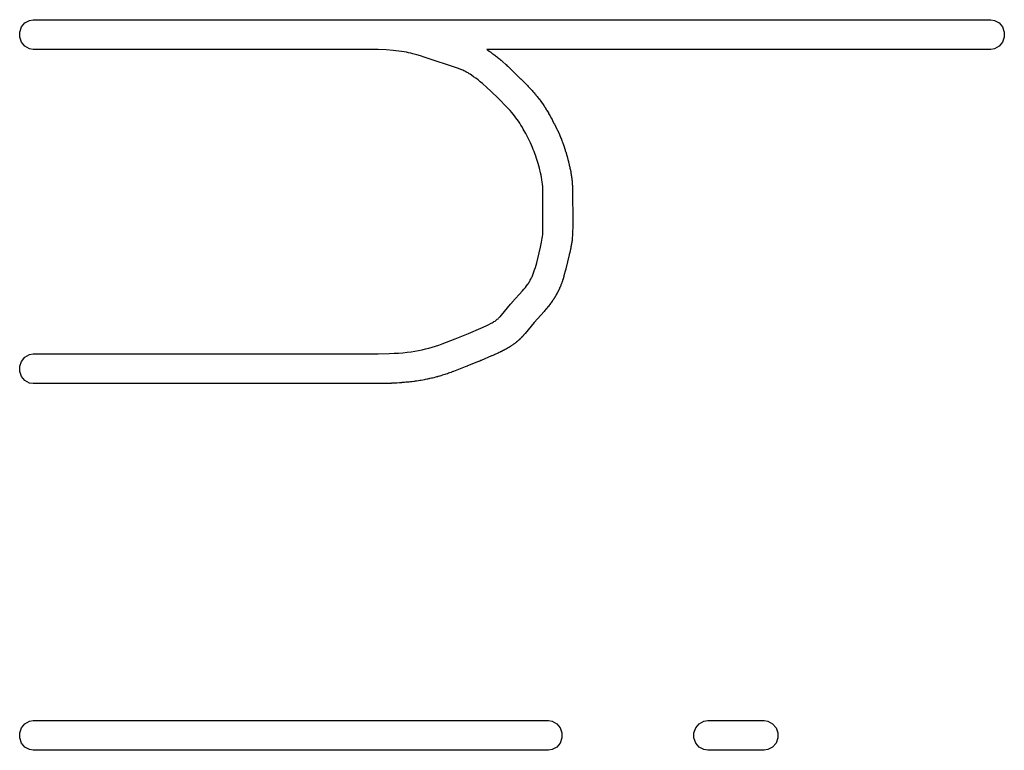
# Model space of a CAD drawing. Extents: x 81 to 161, y -172 to -32.
# Tile 34 of 94: x 109.32 to 115.93, y -130.63 to -125.72. Entities that reach past the tile are written whole.
import ezdxf

# ---------------------------------------------------------------- set-up
doc = ezdxf.new("R2010")
doc.units = 0
doc.header["$MEASUREMENT"] = 0
doc.layers.add('BLACK', color=7, linetype='CONTINUOUS')

msp = doc.modelspace()

# ---------------------------------------------------------------- linework, layer by layer
at = {"layer": 'BLACK', "linetype": 'CONTINUOUS'}
for p, q in [((109.331, -125.772), (109.354, -125.745)), ((109.354, -125.745), (109.384, -125.728)), ((109.384, -125.728), (109.41, -125.723)), ((109.41, -125.723), (111.657, -125.723)), ((111.657, -125.723), (111.658, -125.723)), ((111.658, -125.723), (111.666, -125.723)), ((111.666, -125.723), (115.84, -125.723)), ((115.84, -125.723), (115.866, -125.728)), ((115.866, -125.728), (115.896, -125.745)), ((115.896, -125.745), (115.919, -125.772)), ((109.319, -125.806), (109.331, -125.772)), ((109.319, -125.841), (109.319, -125.806)), ((115.919, -125.772), (115.931, -125.806)), ((115.931, -125.806), (115.931, -125.841)), ((109.331, -125.874), (109.319, -125.841)), ((109.354, -125.901), (109.331, -125.874)), ((115.919, -125.874), (115.896, -125.901)), ((115.931, -125.841), (115.919, -125.874)), ((109.384, -125.919), (109.354, -125.901)), ((109.41, -125.923), (109.384, -125.919)), ((111.664, -125.923), (109.41, -125.923)), ((111.726, -125.924), (111.664, -125.923)), ((111.779, -125.926), (111.726, -125.924)), ((111.826, -125.93), (111.779, -125.926)), ((111.846, -125.932), (111.826, -125.93)), ((111.865, -125.934), (111.846, -125.932)), ((111.883, -125.937), (111.865, -125.934)), ((111.9, -125.939), (111.883, -125.937)), ((111.916, -125.942), (111.9, -125.939)), ((111.931, -125.945), (111.916, -125.942)), ((111.945, -125.948), (111.931, -125.945)), ((111.958, -125.952), (111.945, -125.948)), ((111.985, -125.959), (111.958, -125.952)), ((115.84, -125.923), (112.455, -125.923)), ((112.455, -125.923), (112.456, -125.924)), ((112.456, -125.924), (112.457, -125.924)), ((112.457, -125.924), (112.459, -125.926)), ((112.459, -125.926), (112.459, -125.926)), ((112.459, -125.926), (112.459, -125.926)), ((112.459, -125.926), (112.463, -125.929)), ((112.463, -125.929), (112.469, -125.933)), ((112.469, -125.933), (112.47, -125.934)), ((112.47, -125.934), (112.476, -125.937)), ((112.476, -125.937), (112.477, -125.938)), ((112.477, -125.938), (112.483, -125.942)), ((112.483, -125.942), (112.489, -125.947)), ((112.489, -125.947), (112.49, -125.948)), ((112.49, -125.948), (112.495, -125.952)), ((112.495, -125.952), (112.497, -125.952)), ((112.497, -125.952), (112.502, -125.957)), ((112.502, -125.957), (112.508, -125.961)), ((115.866, -125.919), (115.84, -125.923)), ((115.896, -125.901), (115.866, -125.919)), ((112.011, -125.966), (111.985, -125.959)), ((112.035, -125.974), (112.011, -125.966)), ((112.265, -126.051), (112.035, -125.974)), ((112.508, -125.961), (112.509, -125.962)), ((112.509, -125.962), (112.514, -125.966)), ((112.514, -125.966), (112.515, -125.967)), ((112.515, -125.967), (112.521, -125.971)), ((112.521, -125.971), (112.527, -125.976)), ((112.527, -125.976), (112.528, -125.977)), ((112.528, -125.977), (112.533, -125.981)), ((112.533, -125.981), (112.534, -125.981)), ((112.534, -125.981), (112.54, -125.986)), ((112.54, -125.986), (112.546, -125.991)), ((112.546, -125.991), (112.546, -125.992)), ((112.546, -125.992), (112.551, -125.995)), ((112.551, -125.995), (112.552, -125.996)), ((112.552, -125.996), (112.558, -126.001)), ((112.558, -126.001), (112.563, -126.006)), ((112.563, -126.006), (112.564, -126.007)), ((112.564, -126.007), (112.584, -126.024)), ((112.584, -126.024), (112.585, -126.025)), ((112.281, -126.057), (112.265, -126.051)), ((112.288, -126.06), (112.281, -126.057)), ((112.295, -126.063), (112.288, -126.06)), ((112.302, -126.066), (112.295, -126.063)), ((112.309, -126.07), (112.302, -126.066)), ((112.316, -126.073), (112.309, -126.07)), ((112.323, -126.077), (112.316, -126.073)), ((112.33, -126.081), (112.323, -126.077)), ((112.337, -126.086), (112.33, -126.081)), ((112.345, -126.09), (112.337, -126.086)), ((112.352, -126.095), (112.345, -126.09)), ((112.585, -126.025), (112.59, -126.03)), ((112.59, -126.03), (112.596, -126.035)), ((112.596, -126.035), (112.597, -126.036)), ((112.597, -126.036), (112.615, -126.053)), ((112.615, -126.053), (112.616, -126.054)), ((112.616, -126.054), (112.621, -126.059)), ((112.621, -126.059), (112.627, -126.064)), ((112.627, -126.064), (112.627, -126.065)), ((112.627, -126.065), (112.671, -126.109)), ((112.367, -126.106), (112.352, -126.095)), ((112.382, -126.117), (112.367, -126.106)), ((112.397, -126.128), (112.382, -126.117)), ((112.412, -126.14), (112.397, -126.128)), ((112.427, -126.152), (112.412, -126.14)), ((112.455, -126.178), (112.427, -126.152)), ((112.671, -126.109), (112.672, -126.109)), ((112.672, -126.109), (112.678, -126.115)), ((112.678, -126.115), (112.683, -126.12)), ((112.683, -126.12), (112.684, -126.121)), ((112.684, -126.121), (112.727, -126.164)), ((112.482, -126.203), (112.455, -126.178)), ((112.536, -126.256), (112.482, -126.203)), ((112.727, -126.164), (112.728, -126.165)), ((112.728, -126.165), (112.733, -126.171)), ((112.733, -126.171), (112.738, -126.176)), ((112.738, -126.176), (112.739, -126.177)), ((112.739, -126.177), (112.754, -126.193)), ((112.754, -126.193), (112.755, -126.194)), ((112.755, -126.194), (112.76, -126.2)), ((112.76, -126.2), (112.765, -126.205)), ((112.765, -126.205), (112.766, -126.206)), ((112.766, -126.206), (112.768, -126.208)), ((112.768, -126.208), (112.768, -126.209)), ((112.768, -126.209), (112.773, -126.215)), ((112.773, -126.215), (112.778, -126.221)), ((112.778, -126.221), (112.779, -126.222)), ((112.779, -126.222), (112.781, -126.224)), ((112.588, -126.309), (112.536, -126.256)), ((112.781, -126.224), (112.782, -126.224)), ((112.782, -126.224), (112.786, -126.23)), ((112.786, -126.23), (112.791, -126.236)), ((112.791, -126.236), (112.792, -126.237)), ((112.792, -126.237), (112.793, -126.239)), ((112.793, -126.239), (112.794, -126.24)), ((112.794, -126.24), (112.799, -126.246)), ((112.799, -126.246), (112.804, -126.251)), ((112.804, -126.251), (112.804, -126.253)), ((112.804, -126.253), (112.806, -126.254)), ((112.806, -126.254), (112.807, -126.255)), ((112.807, -126.255), (112.811, -126.261)), ((112.811, -126.261), (112.816, -126.267)), ((112.816, -126.267), (112.816, -126.268)), ((112.816, -126.268), (112.817, -126.27)), ((112.817, -126.27), (112.818, -126.271)), ((112.818, -126.271), (112.823, -126.277)), ((112.823, -126.277), (112.827, -126.283)), ((112.827, -126.283), (112.828, -126.284)), ((112.828, -126.284), (112.829, -126.286)), ((112.829, -126.286), (112.83, -126.287)), ((112.83, -126.287), (112.834, -126.293)), ((112.612, -126.334), (112.588, -126.309)), ((112.623, -126.346), (112.612, -126.334)), ((112.633, -126.358), (112.623, -126.346)), ((112.834, -126.293), (112.838, -126.299)), ((112.838, -126.299), (112.839, -126.3)), ((112.839, -126.3), (112.84, -126.302)), ((112.84, -126.302), (112.84, -126.303)), ((112.84, -126.303), (112.844, -126.309)), ((112.844, -126.309), (112.849, -126.316)), ((112.849, -126.316), (112.849, -126.317)), ((112.849, -126.317), (112.85, -126.318)), ((112.85, -126.318), (112.851, -126.319)), ((112.851, -126.319), (112.855, -126.326)), ((112.855, -126.326), (112.859, -126.332)), ((112.859, -126.332), (112.859, -126.333)), ((112.859, -126.333), (112.86, -126.335)), ((112.86, -126.335), (112.861, -126.335)), ((112.861, -126.335), (112.865, -126.342)), ((112.865, -126.342), (112.869, -126.349)), ((112.869, -126.349), (112.869, -126.35)), ((112.869, -126.35), (112.871, -126.352)), ((112.871, -126.352), (112.871, -126.353)), ((112.871, -126.353), (112.875, -126.36)), ((112.642, -126.37), (112.633, -126.358)), ((112.651, -126.382), (112.642, -126.37)), ((112.66, -126.393), (112.651, -126.382)), ((112.668, -126.406), (112.66, -126.393)), ((112.677, -126.418), (112.668, -126.406)), ((112.685, -126.431), (112.677, -126.418)), ((112.875, -126.36), (112.879, -126.366)), ((112.879, -126.366), (112.879, -126.367)), ((112.879, -126.367), (112.89, -126.387)), ((112.89, -126.387), (112.891, -126.388)), ((112.891, -126.388), (112.894, -126.394)), ((112.894, -126.394), (112.898, -126.401)), ((112.898, -126.401), (112.898, -126.402)), ((112.898, -126.402), (112.909, -126.423)), ((112.693, -126.444), (112.685, -126.431)), ((112.701, -126.458), (112.693, -126.444)), ((112.718, -126.489), (112.701, -126.458)), ((112.909, -126.423), (112.91, -126.424)), ((112.91, -126.424), (112.913, -126.431)), ((112.913, -126.431), (112.916, -126.437)), ((112.916, -126.437), (112.917, -126.438)), ((112.917, -126.438), (112.927, -126.459)), ((112.927, -126.459), (112.928, -126.46)), ((112.928, -126.46), (112.93, -126.467)), ((112.93, -126.467), (112.934, -126.473)), ((112.934, -126.473), (112.934, -126.475)), ((112.934, -126.475), (112.943, -126.494)), ((112.734, -126.52), (112.718, -126.489)), ((112.749, -126.551), (112.734, -126.52)), ((112.763, -126.581), (112.749, -126.551)), ((112.943, -126.494), (112.943, -126.495)), ((112.943, -126.495), (112.946, -126.502)), ((112.946, -126.502), (112.949, -126.509)), ((112.949, -126.509), (112.95, -126.51)), ((112.95, -126.51), (112.95, -126.511)), ((112.95, -126.511), (112.951, -126.512)), ((112.951, -126.512), (112.954, -126.52)), ((112.954, -126.52), (112.957, -126.527)), ((112.957, -126.527), (112.957, -126.528)), ((112.957, -126.528), (112.957, -126.528)), ((112.957, -126.528), (112.958, -126.529)), ((112.958, -126.529), (112.96, -126.536)), ((112.96, -126.536), (112.963, -126.544)), ((112.963, -126.544), (112.963, -126.545)), ((112.963, -126.545), (112.963, -126.545)), ((112.963, -126.545), (112.964, -126.546)), ((112.964, -126.546), (112.966, -126.553)), ((112.966, -126.553), (112.969, -126.56)), ((112.768, -126.595), (112.763, -126.581)), ((112.774, -126.609), (112.768, -126.595)), ((112.779, -126.622), (112.774, -126.609)), ((112.969, -126.56), (112.969, -126.561)), ((112.969, -126.561), (112.97, -126.562)), ((112.97, -126.562), (112.97, -126.563)), ((112.97, -126.563), (112.972, -126.57)), ((112.972, -126.57), (112.975, -126.577)), ((112.975, -126.577), (112.975, -126.578)), ((112.975, -126.578), (112.98, -126.594)), ((112.98, -126.594), (112.981, -126.595)), ((112.981, -126.595), (112.983, -126.602)), ((112.983, -126.602), (112.985, -126.609)), ((112.985, -126.609), (112.986, -126.61)), ((112.986, -126.61), (112.99, -126.627)), ((112.783, -126.634), (112.779, -126.622)), ((112.792, -126.662), (112.783, -126.634)), ((112.801, -126.69), (112.792, -126.662)), ((112.99, -126.627), (112.991, -126.628)), ((112.991, -126.628), (112.993, -126.635)), ((112.993, -126.635), (112.995, -126.642)), ((112.995, -126.642), (112.995, -126.643)), ((112.995, -126.643), (113, -126.662)), ((113, -126.662), (113.001, -126.663)), ((113.001, -126.663), (113.002, -126.67)), ((113.002, -126.67), (113.004, -126.677)), ((113.004, -126.677), (113.005, -126.679)), ((113.005, -126.679), (113.009, -126.699)), ((112.809, -126.72), (112.801, -126.69)), ((112.817, -126.752), (112.809, -126.72)), ((112.82, -126.767), (112.817, -126.752)), ((113.009, -126.699), (113.01, -126.7)), ((113.01, -126.7), (113.012, -126.707)), ((113.012, -126.707), (113.013, -126.714)), ((113.013, -126.714), (113.013, -126.716)), ((113.013, -126.716), (113.014, -126.719)), ((113.014, -126.719), (113.014, -126.72)), ((113.014, -126.72), (113.016, -126.727)), ((113.016, -126.727), (113.017, -126.735)), ((113.017, -126.735), (113.018, -126.736)), ((113.018, -126.736), (113.018, -126.739)), ((113.018, -126.739), (113.019, -126.74)), ((113.019, -126.74), (113.02, -126.747)), ((113.02, -126.747), (113.021, -126.755)), ((112.823, -126.783), (112.82, -126.767)), ((112.826, -126.798), (112.823, -126.783)), ((112.828, -126.814), (112.826, -126.798)), ((112.829, -126.829), (112.828, -126.814)), ((113.021, -126.755), (113.021, -126.756)), ((113.021, -126.756), (113.022, -126.759)), ((113.022, -126.759), (113.022, -126.761)), ((113.022, -126.761), (113.023, -126.768)), ((113.023, -126.768), (113.024, -126.775)), ((113.024, -126.775), (113.024, -126.777)), ((113.024, -126.777), (113.025, -126.78)), ((113.025, -126.78), (113.025, -126.782)), ((113.025, -126.782), (113.026, -126.789)), ((113.026, -126.789), (113.027, -126.796)), ((113.027, -126.796), (113.027, -126.798)), ((113.027, -126.798), (113.027, -126.801)), ((113.027, -126.801), (113.028, -126.803)), ((113.028, -126.803), (113.028, -126.81)), ((113.028, -126.81), (113.029, -126.817)), ((113.029, -126.817), (113.029, -126.819)), ((112.831, -126.845), (112.829, -126.829)), ((112.832, -126.861), (112.831, -126.845)), ((112.832, -126.876), (112.832, -126.861)), ((112.833, -127.085), (112.832, -126.876)), ((113.029, -126.819), (113.029, -126.822)), ((113.029, -126.822), (113.03, -126.823)), ((113.03, -126.823), (113.03, -126.831)), ((113.03, -126.831), (113.031, -126.838)), ((113.031, -126.838), (113.031, -126.839)), ((113.031, -126.839), (113.031, -126.842)), ((113.031, -126.842), (113.031, -126.843)), ((113.031, -126.843), (113.031, -126.851)), ((113.031, -126.851), (113.032, -126.859)), ((113.032, -126.859), (113.032, -126.859)), ((113.032, -126.859), (113.032, -126.863)), ((113.032, -126.863), (113.032, -126.865)), ((113.032, -126.865), (113.032, -126.872)), ((113.032, -126.872), (113.032, -126.879)), ((113.032, -126.879), (113.032, -126.88)), ((113.032, -126.88), (113.033, -127.076)), ((113.033, -127.076), (113.033, -127.077)), ((113.033, -127.077), (113.033, -127.085)), ((112.832, -127.142), (112.833, -127.115)), ((112.832, -127.154), (112.832, -127.142)), ((112.833, -127.115), (112.833, -127.085)), ((113.033, -127.126), (113.032, -127.14)), ((113.032, -127.14), (113.032, -127.142)), ((113.032, -127.142), (113.032, -127.149)), ((113.033, -127.085), (113.033, -127.094)), ((113.033, -127.094), (113.033, -127.094)), ((113.033, -127.094), (113.033, -127.108)), ((113.033, -127.108), (113.033, -127.109)), ((113.033, -127.109), (113.033, -127.117)), ((113.033, -127.117), (113.033, -127.125)), ((113.033, -127.125), (113.033, -127.126)), ((112.823, -127.219), (112.826, -127.205)), ((112.826, -127.205), (112.828, -127.192)), ((112.828, -127.192), (112.83, -127.179)), ((112.83, -127.179), (112.831, -127.167)), ((112.831, -127.167), (112.832, -127.154)), ((113.027, -127.213), (113.026, -127.22)), ((113.028, -127.209), (113.027, -127.21)), ((113.027, -127.21), (113.027, -127.211)), ((113.027, -127.211), (113.027, -127.213)), ((113.029, -127.194), (113.028, -127.202)), ((113.028, -127.202), (113.028, -127.209)), ((113.03, -127.191), (113.029, -127.192)), ((113.029, -127.192), (113.029, -127.193)), ((113.029, -127.193), (113.029, -127.194)), ((113.031, -127.176), (113.03, -127.184)), ((113.03, -127.184), (113.03, -127.191)), ((113.032, -127.159), (113.031, -127.166)), ((113.031, -127.166), (113.031, -127.174)), ((113.031, -127.174), (113.031, -127.175)), ((113.031, -127.175), (113.031, -127.176)), ((113.032, -127.149), (113.032, -127.156)), ((113.032, -127.156), (113.032, -127.158)), ((113.032, -127.158), (113.032, -127.159)), ((112.791, -127.356), (112.817, -127.251)), ((112.817, -127.251), (112.823, -127.219)), ((113.018, -127.266), (113.013, -127.287)), ((113.019, -127.258), (113.018, -127.265)), ((113.018, -127.265), (113.018, -127.266)), ((113.021, -127.251), (113.019, -127.258)), ((113.022, -127.246), (113.021, -127.247)), ((113.021, -127.247), (113.021, -127.249)), ((113.021, -127.249), (113.021, -127.251)), ((113.023, -127.239), (113.022, -127.246)), ((113.024, -127.231), (113.023, -127.239)), ((113.025, -127.229), (113.024, -127.23)), ((113.024, -127.23), (113.024, -127.231)), ((113.026, -127.22), (113.025, -127.227)), ((113.025, -127.227), (113.025, -127.229)), ((113.009, -127.304), (112.986, -127.398)), ((113.01, -127.302), (113.009, -127.304)), ((113.012, -127.295), (113.01, -127.302)), ((113.013, -127.288), (113.012, -127.295)), ((113.013, -127.287), (113.013, -127.288)), ((112.772, -127.418), (112.777, -127.404)), ((112.777, -127.404), (112.782, -127.389)), ((112.782, -127.389), (112.791, -127.356)), ((112.983, -127.413), (112.982, -127.414)), ((112.984, -127.406), (112.983, -127.413)), ((112.986, -127.399), (112.984, -127.406)), ((112.986, -127.398), (112.986, -127.399)), ((112.742, -127.484), (112.745, -127.478)), ((112.745, -127.478), (112.748, -127.473)), ((112.748, -127.473), (112.751, -127.467)), ((112.751, -127.467), (112.754, -127.462)), ((112.754, -127.462), (112.757, -127.456)), ((112.757, -127.456), (112.76, -127.45)), ((112.76, -127.45), (112.763, -127.444)), ((112.763, -127.444), (112.765, -127.438)), ((112.765, -127.438), (112.767, -127.432)), ((112.767, -127.432), (112.772, -127.418)), ((112.964, -127.477), (112.962, -127.484)), ((112.965, -127.472), (112.964, -127.475)), ((112.964, -127.475), (112.964, -127.477)), ((112.966, -127.471), (112.965, -127.472)), ((112.968, -127.464), (112.966, -127.471)), ((112.97, -127.457), (112.968, -127.464)), ((112.971, -127.456), (112.97, -127.457)), ((112.972, -127.451), (112.971, -127.452)), ((112.971, -127.452), (112.971, -127.456)), ((112.974, -127.444), (112.972, -127.451)), ((112.976, -127.437), (112.974, -127.444)), ((112.982, -127.414), (112.976, -127.436)), ((112.976, -127.436), (112.976, -127.437)), ((112.695, -127.546), (112.705, -127.534)), ((112.705, -127.534), (112.715, -127.523)), ((112.715, -127.523), (112.723, -127.512)), ((112.723, -127.512), (112.731, -127.5)), ((112.731, -127.5), (112.735, -127.495)), ((112.735, -127.495), (112.739, -127.489)), ((112.739, -127.489), (112.742, -127.484)), ((112.936, -127.545), (112.935, -127.547)), ((112.937, -127.544), (112.936, -127.545)), ((112.938, -127.543), (112.937, -127.544)), ((112.939, -127.541), (112.938, -127.543)), ((112.94, -127.538), (112.939, -127.54)), ((112.939, -127.54), (112.939, -127.541)), ((112.941, -127.536), (112.94, -127.538)), ((112.942, -127.533), (112.941, -127.535)), ((112.941, -127.535), (112.941, -127.536)), ((112.943, -127.531), (112.942, -127.533)), ((112.944, -127.528), (112.943, -127.53)), ((112.943, -127.53), (112.943, -127.531)), ((112.945, -127.526), (112.944, -127.528)), ((112.946, -127.523), (112.945, -127.525)), ((112.945, -127.525), (112.945, -127.526)), ((112.947, -127.521), (112.946, -127.523)), ((112.948, -127.52), (112.947, -127.521)), ((112.949, -127.516), (112.948, -127.518)), ((112.948, -127.518), (112.948, -127.52)), ((112.95, -127.515), (112.949, -127.516)), ((112.952, -127.511), (112.95, -127.513)), ((112.95, -127.513), (112.95, -127.515)), ((112.953, -127.507), (112.952, -127.51)), ((112.952, -127.51), (112.952, -127.511)), ((112.954, -127.505), (112.953, -127.506)), ((112.953, -127.506), (112.953, -127.507)), ((112.955, -127.503), (112.954, -127.505)), ((112.957, -127.496), (112.955, -127.503)), ((112.959, -127.492), (112.957, -127.495)), ((112.957, -127.495), (112.957, -127.496)), ((112.962, -127.484), (112.959, -127.49)), ((112.959, -127.49), (112.959, -127.492)), ((112.627, -127.622), (112.695, -127.546)), ((112.898, -127.611), (112.897, -127.612)), ((112.9, -127.608), (112.898, -127.611)), ((112.901, -127.606), (112.9, -127.608)), ((112.9, -127.608), (112.9, -127.608)), ((112.902, -127.604), (112.901, -127.606)), ((112.903, -127.604), (112.902, -127.604)), ((112.904, -127.601), (112.903, -127.604)), ((112.906, -127.599), (112.904, -127.601)), ((112.907, -127.597), (112.906, -127.599)), ((112.906, -127.599), (112.906, -127.599)), ((112.908, -127.596), (112.907, -127.597)), ((112.91, -127.593), (112.908, -127.595)), ((112.908, -127.595), (112.908, -127.596)), ((112.911, -127.591), (112.91, -127.593)), ((112.912, -127.59), (112.911, -127.591)), ((112.913, -127.587), (112.912, -127.588)), ((112.912, -127.588), (112.912, -127.59)), ((112.914, -127.586), (112.913, -127.587)), ((112.915, -127.584), (112.914, -127.586)), ((112.917, -127.582), (112.915, -127.584)), ((112.918, -127.58), (112.917, -127.581)), ((112.917, -127.581), (112.917, -127.582)), ((112.919, -127.578), (112.918, -127.58)), ((112.92, -127.575), (112.919, -127.577)), ((112.919, -127.577), (112.919, -127.578)), ((112.922, -127.573), (112.92, -127.575)), ((112.923, -127.571), (112.922, -127.572)), ((112.922, -127.572), (112.922, -127.573)), ((112.924, -127.569), (112.923, -127.571)), ((112.926, -127.566), (112.924, -127.568)), ((112.924, -127.568), (112.924, -127.569)), ((112.927, -127.564), (112.926, -127.566)), ((112.928, -127.561), (112.927, -127.563)), ((112.927, -127.563), (112.927, -127.564)), ((112.929, -127.56), (112.928, -127.561)), ((112.931, -127.557), (112.929, -127.559)), ((112.929, -127.559), (112.929, -127.56)), ((112.932, -127.555), (112.931, -127.557)), ((112.933, -127.552), (112.932, -127.554)), ((112.932, -127.554), (112.932, -127.555)), ((112.934, -127.55), (112.933, -127.552)), ((112.935, -127.547), (112.934, -127.549)), ((112.934, -127.549), (112.934, -127.55)), ((112.555, -127.708), (112.616, -127.635)), ((112.616, -127.635), (112.617, -127.633)), ((112.617, -127.633), (112.621, -127.628)), ((112.621, -127.628), (112.625, -127.623)), ((112.625, -127.623), (112.627, -127.622)), ((112.851, -127.672), (112.846, -127.678)), ((112.853, -127.669), (112.851, -127.671)), ((112.851, -127.671), (112.851, -127.672)), ((112.854, -127.668), (112.853, -127.669)), ((112.859, -127.662), (112.854, -127.668)), ((112.864, -127.657), (112.859, -127.662)), ((112.866, -127.653), (112.864, -127.656)), ((112.864, -127.656), (112.864, -127.657)), ((112.867, -127.653), (112.866, -127.653)), ((112.872, -127.647), (112.867, -127.653)), ((112.876, -127.641), (112.872, -127.647)), ((112.877, -127.64), (112.876, -127.641)), ((112.879, -127.638), (112.877, -127.64)), ((112.88, -127.636), (112.879, -127.638)), ((112.884, -127.631), (112.88, -127.636)), ((112.888, -127.625), (112.884, -127.631)), ((112.889, -127.624), (112.888, -127.625)), ((112.89, -127.622), (112.889, -127.624)), ((112.891, -127.621), (112.89, -127.622)), ((112.895, -127.615), (112.891, -127.621)), ((112.897, -127.613), (112.895, -127.615)), ((112.897, -127.612), (112.897, -127.613)), ((112.516, -127.744), (112.521, -127.74)), ((112.521, -127.74), (112.526, -127.736)), ((112.526, -127.736), (112.531, -127.733)), ((112.531, -127.733), (112.535, -127.729)), ((112.535, -127.729), (112.539, -127.725)), ((112.539, -127.725), (112.543, -127.721)), ((112.543, -127.721), (112.548, -127.717)), ((112.548, -127.717), (112.552, -127.712)), ((112.552, -127.712), (112.555, -127.708)), ((112.84, -127.684), (112.773, -127.759)), ((112.841, -127.683), (112.84, -127.684)), ((112.846, -127.678), (112.841, -127.683)), ((112.332, -127.832), (112.415, -127.797)), ((112.415, -127.797), (112.452, -127.78)), ((112.452, -127.78), (112.469, -127.772)), ((112.469, -127.772), (112.484, -127.763)), ((112.484, -127.763), (112.491, -127.76)), ((112.491, -127.76), (112.498, -127.756)), ((112.498, -127.756), (112.504, -127.752)), ((112.504, -127.752), (112.511, -127.748)), ((112.511, -127.748), (112.516, -127.744)), ((112.773, -127.759), (112.713, -127.832)), ((112.155, -127.902), (112.244, -127.868)), ((112.244, -127.868), (112.332, -127.832)), ((112.671, -127.876), (112.668, -127.879)), ((112.672, -127.875), (112.671, -127.876)), ((112.671, -127.876), (112.671, -127.876)), ((112.673, -127.874), (112.672, -127.875)), ((112.674, -127.873), (112.673, -127.874)), ((112.676, -127.871), (112.674, -127.873)), ((112.679, -127.869), (112.676, -127.871)), ((112.68, -127.867), (112.679, -127.868)), ((112.679, -127.868), (112.679, -127.869)), ((112.682, -127.866), (112.68, -127.867)), ((112.685, -127.863), (112.682, -127.865)), ((112.682, -127.865), (112.682, -127.866)), ((112.687, -127.861), (112.685, -127.863)), ((112.688, -127.859), (112.687, -127.861)), ((112.687, -127.861), (112.687, -127.861)), ((112.69, -127.858), (112.688, -127.859)), ((112.692, -127.855), (112.69, -127.857)), ((112.69, -127.857), (112.69, -127.858)), ((112.694, -127.853), (112.692, -127.855)), ((112.695, -127.853), (112.694, -127.853)), ((112.696, -127.851), (112.695, -127.853)), ((112.698, -127.85), (112.696, -127.851)), ((112.7, -127.847), (112.698, -127.849)), ((112.698, -127.849), (112.698, -127.85)), ((112.702, -127.845), (112.7, -127.847)), ((112.703, -127.844), (112.702, -127.845)), ((112.707, -127.839), (112.703, -127.844)), ((112.712, -127.834), (112.707, -127.839)), ((112.713, -127.832), (112.712, -127.834)), ((111.997, -127.947), (112.021, -127.942)), ((112.021, -127.942), (112.045, -127.936)), ((112.045, -127.936), (112.067, -127.931)), ((112.067, -127.931), (112.09, -127.924)), ((112.09, -127.924), (112.112, -127.917)), ((112.112, -127.917), (112.133, -127.91)), ((112.133, -127.91), (112.155, -127.902)), ((112.58, -127.939), (112.573, -127.943)), ((112.583, -127.937), (112.58, -127.939)), ((112.584, -127.937), (112.583, -127.937)), ((112.585, -127.937), (112.584, -127.937)), ((112.587, -127.936), (112.585, -127.937)), ((112.59, -127.933), (112.587, -127.935)), ((112.587, -127.935), (112.587, -127.936)), ((112.593, -127.932), (112.59, -127.933)), ((112.594, -127.931), (112.593, -127.932)), ((112.596, -127.93), (112.594, -127.931)), ((112.597, -127.929), (112.596, -127.93)), ((112.598, -127.929), (112.597, -127.929)), ((112.601, -127.927), (112.598, -127.929)), ((112.604, -127.926), (112.601, -127.927)), ((112.606, -127.924), (112.604, -127.925)), ((112.604, -127.925), (112.604, -127.926)), ((112.607, -127.923), (112.606, -127.924)), ((112.608, -127.923), (112.607, -127.923)), ((112.611, -127.921), (112.608, -127.923)), ((112.614, -127.919), (112.611, -127.921)), ((112.616, -127.918), (112.614, -127.919)), ((112.614, -127.919), (112.614, -127.919)), ((112.617, -127.917), (112.616, -127.918)), ((112.62, -127.915), (112.617, -127.917)), ((112.617, -127.917), (112.617, -127.917)), ((112.624, -127.913), (112.62, -127.915)), ((112.626, -127.911), (112.624, -127.913)), ((112.624, -127.913), (112.624, -127.913)), ((112.627, -127.911), (112.626, -127.911)), ((112.63, -127.908), (112.627, -127.91)), ((112.627, -127.91), (112.627, -127.911)), ((112.633, -127.906), (112.63, -127.908)), ((112.634, -127.906), (112.633, -127.906)), ((112.635, -127.905), (112.634, -127.906)), ((112.636, -127.904), (112.635, -127.905)), ((112.637, -127.904), (112.636, -127.904)), ((112.64, -127.901), (112.637, -127.904)), ((112.643, -127.899), (112.64, -127.901)), ((112.644, -127.899), (112.643, -127.899)), ((112.645, -127.898), (112.644, -127.899)), ((112.646, -127.897), (112.645, -127.898)), ((112.649, -127.894), (112.646, -127.897)), ((112.646, -127.897), (112.646, -127.897)), ((112.653, -127.892), (112.649, -127.894)), ((112.654, -127.89), (112.653, -127.891)), ((112.653, -127.891), (112.653, -127.892)), ((112.655, -127.89), (112.654, -127.89)), ((112.656, -127.889), (112.655, -127.89)), ((112.659, -127.887), (112.656, -127.889)), ((112.662, -127.884), (112.659, -127.887)), ((112.663, -127.884), (112.662, -127.884)), ((112.664, -127.882), (112.663, -127.883)), ((112.663, -127.883), (112.663, -127.884)), ((112.665, -127.881), (112.664, -127.882)), ((112.668, -127.879), (112.665, -127.881)), ((109.331, -128.019), (109.354, -127.992)), ((109.354, -127.992), (109.384, -127.974)), ((109.384, -127.974), (109.41, -127.969)), ((109.41, -127.969), (111.726, -127.969)), ((111.726, -127.969), (111.8, -127.967)), ((111.8, -127.967), (111.833, -127.965)), ((111.833, -127.965), (111.863, -127.964)), ((111.863, -127.964), (111.892, -127.961)), ((111.892, -127.961), (111.92, -127.958)), ((111.92, -127.958), (111.947, -127.955)), ((111.947, -127.955), (111.973, -127.951)), ((111.973, -127.951), (111.997, -127.947)), ((112.488, -127.983), (112.417, -128.013)), ((112.49, -127.983), (112.488, -127.983)), ((112.496, -127.98), (112.49, -127.983)), ((112.503, -127.977), (112.496, -127.98)), ((112.504, -127.976), (112.503, -127.977)), ((112.531, -127.964), (112.504, -127.976)), ((112.532, -127.963), (112.531, -127.964)), ((112.539, -127.96), (112.532, -127.963)), ((112.545, -127.957), (112.539, -127.96)), ((112.546, -127.956), (112.545, -127.957)), ((112.552, -127.954), (112.546, -127.956)), ((112.553, -127.953), (112.552, -127.954)), ((112.56, -127.95), (112.553, -127.953)), ((112.566, -127.946), (112.56, -127.95)), ((112.568, -127.946), (112.566, -127.946)), ((112.572, -127.943), (112.568, -127.946)), ((112.573, -127.943), (112.572, -127.943)), ((109.319, -128.052), (109.331, -128.019)), ((109.319, -128.087), (109.319, -128.052)), ((112.31, -128.057), (112.233, -128.087)), ((112.318, -128.054), (112.31, -128.057)), ((112.31, -128.057), (112.31, -128.057)), ((112.325, -128.051), (112.318, -128.054)), ((112.326, -128.05), (112.325, -128.051)), ((112.401, -128.02), (112.326, -128.05)), ((112.402, -128.02), (112.401, -128.02)), ((112.409, -128.017), (112.402, -128.02)), ((112.416, -128.014), (112.409, -128.017)), ((112.417, -128.013), (112.416, -128.014)), ((109.331, -128.12), (109.319, -128.087)), ((109.354, -128.147), (109.331, -128.12)), ((112.055, -128.139), (112.043, -128.141)), ((112.057, -128.139), (112.055, -128.139)), ((112.064, -128.137), (112.057, -128.139)), ((112.071, -128.136), (112.064, -128.137)), ((112.072, -128.135), (112.071, -128.136)), ((112.084, -128.133), (112.072, -128.135)), ((112.085, -128.133), (112.084, -128.133)), ((112.092, -128.131), (112.085, -128.133)), ((112.099, -128.129), (112.092, -128.131)), ((112.101, -128.129), (112.099, -128.129)), ((112.112, -128.126), (112.101, -128.129)), ((112.113, -128.126), (112.112, -128.126)), ((112.12, -128.124), (112.113, -128.126)), ((112.127, -128.122), (112.12, -128.124)), ((112.128, -128.121), (112.127, -128.122)), ((112.139, -128.118), (112.128, -128.121)), ((112.14, -128.118), (112.139, -128.118)), ((112.147, -128.116), (112.14, -128.118)), ((112.154, -128.114), (112.147, -128.116)), ((112.155, -128.113), (112.154, -128.114)), ((112.165, -128.11), (112.155, -128.113)), ((112.166, -128.11), (112.165, -128.11)), ((112.173, -128.108), (112.166, -128.11)), ((112.181, -128.105), (112.173, -128.108)), ((112.182, -128.105), (112.181, -128.105)), ((112.191, -128.102), (112.182, -128.105)), ((112.192, -128.102), (112.191, -128.102)), ((112.199, -128.099), (112.192, -128.102)), ((112.206, -128.096), (112.199, -128.099)), ((112.207, -128.096), (112.206, -128.096)), ((112.216, -128.093), (112.207, -128.096)), ((112.218, -128.092), (112.216, -128.093)), ((112.224, -128.09), (112.218, -128.092)), ((112.231, -128.087), (112.224, -128.09)), ((112.233, -128.087), (112.231, -128.087)), ((109.384, -128.165), (109.354, -128.147)), ((109.41, -128.169), (109.384, -128.165)), ((111.719, -128.169), (109.41, -128.169)), ((111.72, -128.169), (111.719, -128.169)), ((111.728, -128.169), (111.72, -128.169)), ((111.736, -128.169), (111.728, -128.169)), ((111.737, -128.168), (111.736, -128.169)), ((111.798, -128.167), (111.737, -128.168)), ((111.799, -128.167), (111.798, -128.167)), ((111.807, -128.167), (111.799, -128.167)), ((111.815, -128.167), (111.807, -128.167)), ((111.816, -128.166), (111.815, -128.167)), ((111.834, -128.166), (111.816, -128.166)), ((111.835, -128.166), (111.834, -128.166)), ((111.843, -128.165), (111.835, -128.166)), ((111.851, -128.165), (111.843, -128.165)), ((111.852, -128.165), (111.851, -128.165)), ((111.869, -128.164), (111.852, -128.165)), ((111.87, -128.164), (111.869, -128.164)), ((111.877, -128.163), (111.87, -128.164)), ((111.885, -128.163), (111.877, -128.163)), ((111.886, -128.162), (111.885, -128.163)), ((111.902, -128.161), (111.886, -128.162)), ((111.903, -128.161), (111.902, -128.161)), ((111.911, -128.16), (111.903, -128.161)), ((111.918, -128.16), (111.911, -128.16)), ((111.919, -128.159), (111.918, -128.16)), ((111.934, -128.158), (111.919, -128.159)), ((111.935, -128.158), (111.934, -128.158)), ((111.943, -128.157), (111.935, -128.158)), ((111.95, -128.156), (111.943, -128.157)), ((111.952, -128.156), (111.95, -128.156)), ((111.966, -128.154), (111.952, -128.156)), ((111.967, -128.154), (111.966, -128.154)), ((111.974, -128.153), (111.967, -128.154)), ((111.982, -128.152), (111.974, -128.153)), ((111.983, -128.152), (111.982, -128.152)), ((111.996, -128.15), (111.983, -128.152)), ((111.997, -128.15), (111.996, -128.15)), ((112.005, -128.148), (111.997, -128.15)), ((112.012, -128.147), (112.005, -128.148)), ((112.013, -128.147), (112.012, -128.147)), ((112.026, -128.145), (112.013, -128.147)), ((112.027, -128.145), (112.026, -128.145)), ((112.035, -128.143), (112.027, -128.145)), ((112.042, -128.142), (112.035, -128.143)), ((112.043, -128.141), (112.042, -128.142)), ((109.354, -130.455), (109.384, -130.437)), ((109.384, -130.437), (109.41, -130.433)), ((109.41, -130.433), (112.869, -130.433)), ((112.869, -130.433), (112.895, -130.437)), ((112.895, -130.437), (112.926, -130.455)), ((113.882, -130.455), (113.913, -130.437)), ((113.913, -130.437), (113.939, -130.433)), ((113.939, -130.433), (114.318, -130.433)), ((114.318, -130.433), (114.344, -130.437)), ((114.344, -130.437), (114.375, -130.455)), ((109.319, -130.515), (109.331, -130.482)), ((109.319, -130.55), (109.319, -130.515)), ((109.331, -130.482), (109.354, -130.455)), ((112.926, -130.455), (112.948, -130.482)), ((112.948, -130.482), (112.96, -130.515)), ((112.96, -130.515), (112.96, -130.55)), ((113.847, -130.515), (113.859, -130.482)), ((113.847, -130.55), (113.847, -130.515)), ((113.859, -130.482), (113.882, -130.455)), ((114.375, -130.455), (114.398, -130.482)), ((114.398, -130.482), (114.41, -130.515)), ((114.41, -130.515), (114.41, -130.55)), ((109.331, -130.584), (109.319, -130.55)), ((109.354, -130.611), (109.331, -130.584)), ((112.948, -130.584), (112.926, -130.611)), ((112.96, -130.55), (112.948, -130.584)), ((113.859, -130.584), (113.847, -130.55)), ((113.882, -130.611), (113.859, -130.584)), ((114.398, -130.584), (114.375, -130.611)), ((114.41, -130.55), (114.398, -130.584)), ((109.384, -130.628), (109.354, -130.611)), ((109.41, -130.633), (109.384, -130.628)), ((112.869, -130.633), (109.41, -130.633)), ((112.895, -130.628), (112.869, -130.633)), ((112.926, -130.611), (112.895, -130.628)), ((113.913, -130.628), (113.882, -130.611)), ((113.939, -130.633), (113.913, -130.628)), ((114.318, -130.633), (113.939, -130.633)), ((114.344, -130.628), (114.318, -130.633)), ((114.375, -130.611), (114.344, -130.628))]:
    msp.add_line(p, q, dxfattribs=at)

doc.saveas('drawing.dxf')
